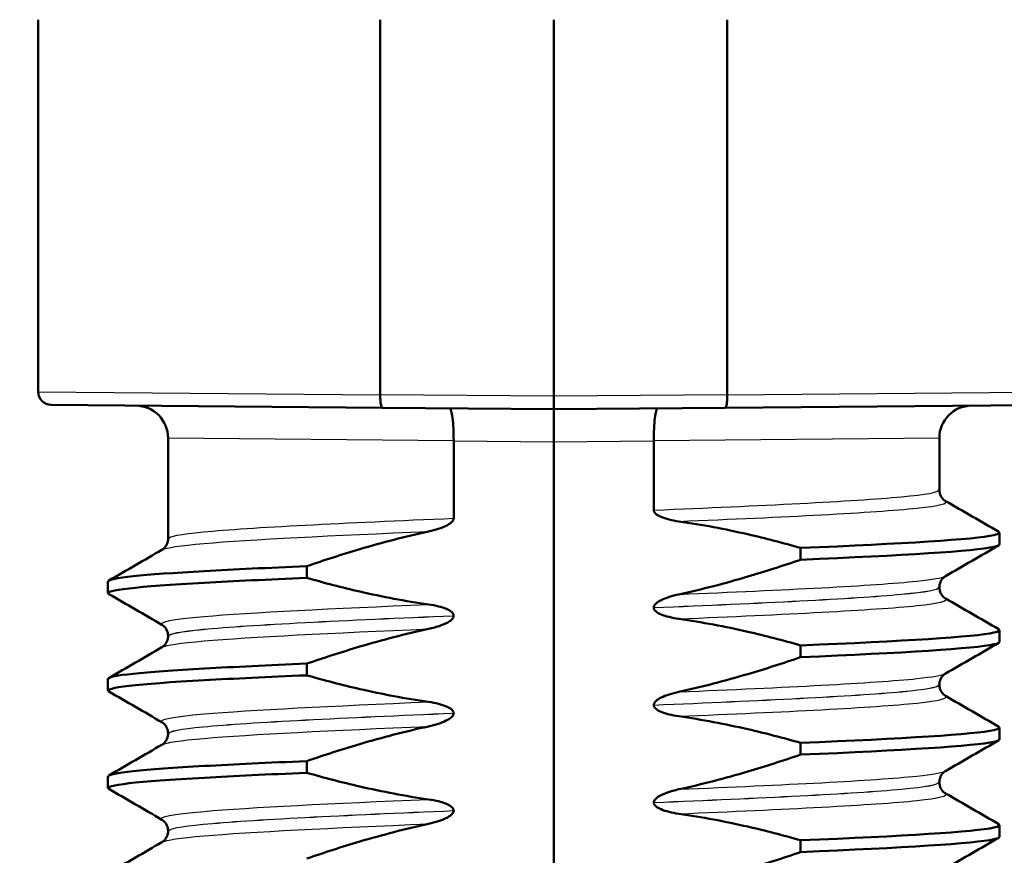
# Model space of a CAD drawing. Header units: millimetres. Extents: x 100 to 2000, y 93 to 2870.
# Tile 11 of 31: x 470 to 485, y 1651 to 1663. Entities that reach past the tile are written whole.
import ezdxf

# ---------------------------------------------------------------- set-up
doc = ezdxf.new("R2010")
doc.units = ezdxf.units.MM
doc.header["$LTSCALE"] = 10
for name, color, linetype, lineweight in [('Dimensions(ISO)', 7, 'Continuous', 25), ('Visible Edges(ISO)', 7, 'Continuous', 50), ('Visible Tangent Edges(ISO)', 7, 'Continuous', 25)]:
    doc.layers.add(name, color=color, linetype=linetype, lineweight=lineweight)
doc.styles.add('Text_3.5mm', font='arial.ttf', dxfattribs={"width": 0.9})
doc.dimstyles.new('KS-STANDARD', dxfattribs={"dimscale": 10, "dimtxt": 3.5, "dimasz": 2.5, "dimexe": 3.175, "dimexo": 0, "dimgap": 0.8, "dimtad": 1, "dimdec": 1, "dimrnd": 1e-08, "dimtxsty": 'Text_3.5mm', "dimcen": 0.09, "dimdle": 10, "dimclrd": 7, "dimclre": 7, "dimclrt": 7, "dimadec": 0, "dimazin": 2, "dimtfac": 0.714286, "dimtdec": 4, "dimtmove": 0, "dimatfit": 3, "dimfxl": 0, "dimtolj": 1, "dimlwd": 25, "dimlwe": 25, "dimarcsym": 0})

# ---------------------------------------------------------------- blocks, each defined once
blk = doc.blocks.new('*D11')
at = {"layer": 'Defpoints', "color": 0, "linetype": 'Continuous'}
for p in [(644.452, 2039.238), (398.052, 1746.956), (644.452, 1517.118)]:
    blk.add_point(p, dxfattribs=at)
at = {"layer": 'Dimensions(ISO)', "color": 7, "linetype": 'Continuous', "lineweight": 25}
for p, q in [((398.052, 1746.956), (398.052, 2070.988)), ((644.452, 1517.118), (644.452, 2070.988)), ((423.052, 2039.238), (619.452, 2039.238))]:
    blk.add_line(p, q, dxfattribs=at)
at = {"layer": 'Dimensions(ISO)', "color": 7, "linetype": 'Continuous'}
for points in [[(423.052, 2043.404), (423.052, 2035.071), (398.052, 2039.238)], [(619.452, 2043.404), (619.452, 2035.071), (644.452, 2039.238)]]:
    blk.add_solid(points, dxfattribs=at)
at = {"layer": 'Dimensions(ISO)', "color": 7, "linetype": 'Continuous', "lineweight": 25, "insert": (489.196, 2065.108), "char_height": 35, "attachment_point": 4, "style": 'Text_3.5mm'}
blk.add_mtext('\\A1;246', dxfattribs=at)

msp = doc.modelspace()

# ---------------------------------------------------------------- linework, layer by layer
at = {"layer": 'Visible Edges(ISO)'}
for p, q in [((470.112, 1663.456), (470.112, 1657.724)), ((475.38, 1663.456), (475.38, 1657.679)), ((478.052, 1657.656), (478.052, 1663.456)), ((480.725, 1657.679), (480.725, 1663.456)), ((475.38, 1657.679), (475.38, 1657.679)), ((480.725, 1657.679), (480.725, 1657.679)), ((475.414, 1657.479), (470.31, 1657.524)), ((478.052, 1657.456), (478.052, 1657.656)), ((485.794, 1657.524), (480.691, 1657.479)), ((475.414, 1657.479), (478.052, 1657.456)), ((478.052, 1657.456), (480.691, 1657.479)), ((478.052, 1656.956), (478.052, 1657.456)), ((472.112, 1657.012), (472.112, 1655.464)), ((476.511, 1656.969), (476.511, 1656.971)), ((476.511, 1655.777), (476.511, 1656.969)), ((478.052, 1641.956), (478.052, 1656.956)), ((479.594, 1656.971), (479.594, 1656.969)), ((479.594, 1656.969), (479.594, 1655.902)), ((483.992, 1657.012), (483.992, 1656.214)), ((484.918, 1655.374), (484.918, 1655.555)), ((481.855, 1655.32), (481.855, 1655.139)), ((474.25, 1654.859), (474.25, 1655.039)), ((471.186, 1654.624), (471.186, 1654.804)), ((483.992, 1654.714), (483.992, 1654.713)), ((479.594, 1654.402), (479.594, 1654.401)), ((476.511, 1654.276), (476.511, 1654.277)), ((484.918, 1653.873), (484.918, 1654.054)), ((472.112, 1653.964), (472.112, 1653.963)), ((481.855, 1653.819), (481.855, 1653.638)), ((474.25, 1653.358), (474.25, 1653.538)), ((471.186, 1653.123), (471.186, 1653.303)), ((483.992, 1653.213), (483.992, 1653.212)), ((479.594, 1652.901), (479.594, 1652.9)), ((476.511, 1652.775), (476.511, 1652.776)), ((484.918, 1652.372), (484.918, 1652.553)), ((472.112, 1652.463), (472.112, 1652.462)), ((481.855, 1652.318), (481.855, 1652.137)), ((474.25, 1651.857), (474.25, 1652.037)), ((471.186, 1651.622), (471.186, 1651.802)), ((483.992, 1651.712), (483.992, 1651.711)), ((479.594, 1651.4), (479.594, 1651.399)), ((476.511, 1651.274), (476.511, 1651.275)), ((484.918, 1650.871), (484.918, 1651.052)), ((472.112, 1650.962), (472.112, 1650.961)), ((481.855, 1650.817), (481.855, 1650.636))]:
    msp.add_line(p, q, dxfattribs=at)
for centre, radius, start, end in [((470.312, 1657.724), 0.2, 180, 269.5), ((471.612, 1657.012), 0.5, 0, 89.5), ((484.492, 1657.012), 0.5, 90.5, 180)]:
    msp.add_arc(centre, radius, start, end, dxfattribs=at)
for points, knots in [([(475.414, 1657.479), (475.414, 1657.479), (475.413, 1657.479), (475.409, 1657.479), (475.404, 1657.485), (475.395, 1657.506), (475.392, 1657.521), (475.385, 1657.558), (475.383, 1657.58), (475.38, 1657.628), (475.379, 1657.653), (475.38, 1657.679)], [-0.00014766, -0.00014766, -0.00014766, -0.00014766, 0, 0, 0.00817129, 0.00817129, 0.01605744, 0.01605744, 0.02382977, 0.02382977, 0.03154517, 0.03154517, 0.03154517, 0.03154517]), ([(480.691, 1657.479), (480.691, 1657.479), (480.691, 1657.479), (480.696, 1657.479), (480.701, 1657.485), (480.709, 1657.506), (480.713, 1657.521), (480.719, 1657.558), (480.721, 1657.58), (480.724, 1657.628), (480.725, 1657.653), (480.725, 1657.679)], [-0.03167383, -0.03167383, -0.03167383, -0.03167383, -0.03152626, -0.03152626, -0.02335987, -0.02335987, -0.01547845, -0.01547845, -0.00771078, -0.00771078, 0, 0, 0, 0]), ([(476.448, 1657.47), (476.449, 1657.47), (476.449, 1657.47), (476.458, 1657.469), (476.466, 1657.456), (476.482, 1657.403), (476.489, 1657.366), (476.5, 1657.274), (476.505, 1657.219), (476.51, 1657.099), (476.511, 1657.035), (476.511, 1656.971)], [-0.07896675, -0.07896675, -0.07896675, -0.07896675, -0.0786466, -0.0786466, -0.0584869, -0.0584869, -0.03885468, -0.03885468, -0.01938505, -0.01938505, 0, 0, 0, 0]), ([(479.656, 1657.47), (479.656, 1657.47), (479.656, 1657.47), (479.647, 1657.469), (479.638, 1657.456), (479.623, 1657.403), (479.616, 1657.366), (479.604, 1657.274), (479.6, 1657.219), (479.594, 1657.099), (479.593, 1657.035), (479.594, 1656.971)], [-0.00032025, -0.00032025, -0.00032025, -0.00032025, 0, 0, 0.02016604, 0.02016604, 0.03980443, 0.03980443, 0.05928019, 0.05928019, 0.07867133, 0.07867133, 0.07867133, 0.07867133]), ([(483.992, 1656.214), (483.992, 1656.18), (484.002, 1656.146), (484.027, 1656.097), (484.041, 1656.08), (484.067, 1656.055), (484.077, 1656.049), (484.085, 1656.044), (484.086, 1656.043), (484.087, 1656.043)], [0, 0, 0, 0, 0.01563679, 0.01563679, 0.02960477, 0.02960477, 0.04518607, 0.04518607, 0.04675566, 0.04675566, 0.04675566, 0.04675566]), ([(479.594, 1655.902), (479.594, 1655.897), (479.594, 1655.892), (479.597, 1655.883), (479.599, 1655.878), (479.606, 1655.864), (479.614, 1655.855), (479.645, 1655.826), (479.677, 1655.81), (479.775, 1655.768), (479.872, 1655.744), (479.98, 1655.729)], [-0.05473825, -0.05473825, -0.05473825, -0.05473825, -0.05269081, -0.05269081, -0.05054514, -0.05054514, -0.04561181, -0.04561181, -0.03251755, -0.03251755, 0, 0, 0, 0]), ([(476.125, 1655.574), (476.231, 1655.597), (476.327, 1655.628), (476.423, 1655.676), (476.452, 1655.693), (476.484, 1655.721), (476.494, 1655.731), (476.504, 1655.748), (476.507, 1655.754), (476.509, 1655.762), (476.51, 1655.765), (476.511, 1655.77), (476.511, 1655.771), (476.511, 1655.773), (476.511, 1655.774), (476.511, 1655.775), (476.511, 1655.775), (476.511, 1655.776), (476.511, 1655.776), (476.511, 1655.777)], [-0.03978694, -0.03978694, -0.03978694, -0.03978694, -0.01651478, -0.01651478, -0.0075637, -0.0075637, -0.00358267, -0.00358267, -0.00171374, -0.00171374, -0.00084489, -0.00084489, -0.00042059, -0.00042059, -0.00020999, -0.00020999, -0.00010493, -0.00010493, 0, 0, 0, 0]), ([(479.98, 1655.729), (480.336, 1655.678), (480.69, 1655.611), (481.314, 1655.468), (481.586, 1655.397), (481.855, 1655.32)], [-0.1920259, -0.1920259, -0.1920259, -0.1920259, -0.0840256, -0.0840256, 0, 0, 0, 0]), ([(474.25, 1655.039), (474.519, 1655.132), (474.79, 1655.22), (475.414, 1655.404), (475.768, 1655.496), (476.125, 1655.574)], [-0.1951068, -0.1951068, -0.1951068, -0.1951068, -0.109617, -0.109617, 0, 0, 0, 0]), ([(481.855, 1655.32), (483.43, 1655.385), (484.537, 1655.451), (484.833, 1655.517), (484.911, 1655.534), (484.933, 1655.552), (484.901, 1655.569)], [52.423241, 52.423241, 52.423241, 52.423241, 53.249787, 53.249787, 53.249787, 53.467266, 53.467266, 53.467266, 53.467266]), ([(472.018, 1655.292), (472.025, 1655.297), (472.036, 1655.303), (472.06, 1655.327), (472.072, 1655.34), (472.098, 1655.383), (472.11, 1655.417), (472.112, 1655.456), (472.112, 1655.46), (472.112, 1655.464)], [0, 0, 0, 0, 0.01675146, 0.01675146, 0.02873921, 0.02873921, 0.0449543, 0.0449543, 0.04675997, 0.04675997, 0.04675997, 0.04675997]), ([(481.855, 1655.139), (483.43, 1655.205), (484.537, 1655.271), (484.833, 1655.337), (484.89, 1655.349), (484.917, 1655.362), (484.915, 1655.374)], [52.4232414, 52.4232414, 52.4232414, 52.4232414, 53.2497872, 53.2497872, 53.2497872, 53.4070751, 53.4070751, 53.4070751, 53.4070751]), ([(481.855, 1655.139), (481.586, 1655.047), (481.314, 1654.959), (480.691, 1654.775), (480.337, 1654.682), (479.98, 1654.605)], [-0.1951068, -0.1951068, -0.1951068, -0.1951068, -0.109617, -0.109617, 0, 0, 0, 0]), ([(471.189, 1654.804), (471.196, 1654.858), (471.72, 1654.911), (472.675, 1654.964), (473.12, 1654.989), (473.653, 1655.014), (474.25, 1655.039)], [50.2654825, 50.2654825, 50.2654825, 50.2654825, 50.9364829, 50.9364829, 50.9364829, 51.2493161, 51.2493161, 51.2493161, 51.2493161]), ([(471.2, 1654.61), (471.105, 1654.668), (471.634, 1654.726), (472.675, 1654.784), (473.12, 1654.809), (473.653, 1654.834), (474.25, 1654.859)], [50.205291, 50.205291, 50.205291, 50.205291, 50.936483, 50.936483, 50.936483, 51.249316, 51.249316, 51.249316, 51.249316]), ([(476.125, 1654.45), (475.768, 1654.5), (475.414, 1654.568), (474.79, 1654.711), (474.519, 1654.782), (474.25, 1654.859)], [-0.1920259, -0.1920259, -0.1920259, -0.1920259, -0.0840256, -0.0840256, 0, 0, 0, 0]), ([(484.087, 1654.886), (484.079, 1654.882), (484.068, 1654.875), (484.044, 1654.852), (484.032, 1654.838), (484.007, 1654.796), (483.995, 1654.762), (483.992, 1654.722), (483.992, 1654.718), (483.992, 1654.714)], [0, 0, 0, 0, 0.01675146, 0.01675146, 0.02873921, 0.02873921, 0.0449543, 0.0449543, 0.04675997, 0.04675997, 0.04675997, 0.04675997]), ([(483.992, 1654.713), (483.992, 1654.679), (484.002, 1654.645), (484.027, 1654.596), (484.041, 1654.579), (484.067, 1654.554), (484.077, 1654.548), (484.085, 1654.543), (484.086, 1654.542), (484.087, 1654.542)], [0, 0, 0, 0, 0.01563679, 0.01563679, 0.02960477, 0.02960477, 0.04518607, 0.04518607, 0.04675566, 0.04675566, 0.04675566, 0.04675566]), ([(479.98, 1654.605), (479.874, 1654.582), (479.778, 1654.551), (479.682, 1654.503), (479.652, 1654.486), (479.62, 1654.457), (479.611, 1654.447), (479.601, 1654.43), (479.598, 1654.425), (479.595, 1654.416), (479.595, 1654.413), (479.594, 1654.409), (479.594, 1654.408), (479.594, 1654.405), (479.594, 1654.405), (479.594, 1654.404), (479.594, 1654.403), (479.594, 1654.403), (479.594, 1654.402), (479.594, 1654.402)], [-0.03978694, -0.03978694, -0.03978694, -0.03978694, -0.01651478, -0.01651478, -0.0075637, -0.0075637, -0.00358267, -0.00358267, -0.00171374, -0.00171374, -0.00084489, -0.00084489, -0.00042059, -0.00042059, -0.00020999, -0.00020999, -0.00010493, -0.00010493, 0, 0, 0, 0]), ([(476.511, 1654.277), (476.511, 1654.281), (476.51, 1654.286), (476.508, 1654.296), (476.506, 1654.3), (476.498, 1654.315), (476.49, 1654.324), (476.459, 1654.352), (476.427, 1654.369), (476.329, 1654.41), (476.232, 1654.434), (476.125, 1654.45)], [-0.05473825, -0.05473825, -0.05473825, -0.05473825, -0.05269081, -0.05269081, -0.05054514, -0.05054514, -0.04561181, -0.04561181, -0.03251755, -0.03251755, 0, 0, 0, 0]), ([(479.594, 1654.401), (479.594, 1654.396), (479.594, 1654.391), (479.597, 1654.382), (479.599, 1654.377), (479.606, 1654.363), (479.614, 1654.354), (479.645, 1654.325), (479.677, 1654.309), (479.775, 1654.267), (479.872, 1654.243), (479.98, 1654.228)], [-0.05473825, -0.05473825, -0.05473825, -0.05473825, -0.05269081, -0.05269081, -0.05054514, -0.05054514, -0.04561181, -0.04561181, -0.03251755, -0.03251755, 0, 0, 0, 0]), ([(476.125, 1654.073), (476.187, 1654.086), (476.251, 1654.104), (476.365, 1654.145), (476.413, 1654.167), (476.464, 1654.202), (476.48, 1654.214), (476.498, 1654.236), (476.503, 1654.245), (476.509, 1654.261), (476.511, 1654.268), (476.511, 1654.276)], [-0.03714578, -0.03714578, -0.03714578, -0.03714578, -0.02352479, -0.02352479, -0.01076423, -0.01076423, -0.00516478, -0.00516478, -0.00220521, -0.00220521, 0, 0, 0, 0]), ([(479.98, 1654.228), (480.336, 1654.177), (480.69, 1654.11), (481.314, 1653.967), (481.586, 1653.896), (481.855, 1653.819)], [-0.1920259, -0.1920259, -0.1920259, -0.1920259, -0.0840256, -0.0840256, 0, 0, 0, 0]), ([(472.112, 1653.964), (472.112, 1653.998), (472.103, 1654.032), (472.078, 1654.081), (472.063, 1654.098), (472.038, 1654.123), (472.027, 1654.13), (472.019, 1654.135), (472.019, 1654.135), (472.018, 1654.136)], [0, 0, 0, 0, 0.01563679, 0.01563679, 0.02960477, 0.02960477, 0.04518607, 0.04518607, 0.04675566, 0.04675566, 0.04675566, 0.04675566]), ([(474.25, 1653.538), (474.519, 1653.631), (474.79, 1653.719), (475.414, 1653.903), (475.768, 1653.995), (476.125, 1654.073)], [-0.1951068, -0.1951068, -0.1951068, -0.1951068, -0.109617, -0.109617, 0, 0, 0, 0]), ([(481.855, 1653.819), (483.43, 1653.884), (484.537, 1653.95), (484.833, 1654.016), (484.911, 1654.033), (484.933, 1654.051), (484.901, 1654.068)], [46.140056, 46.140056, 46.140056, 46.140056, 46.966602, 46.966602, 46.966602, 47.184081, 47.184081, 47.184081, 47.184081]), ([(472.018, 1653.791), (472.025, 1653.796), (472.036, 1653.802), (472.06, 1653.826), (472.072, 1653.839), (472.098, 1653.882), (472.11, 1653.916), (472.112, 1653.955), (472.112, 1653.959), (472.112, 1653.963)], [0, 0, 0, 0, 0.01675146, 0.01675146, 0.02873921, 0.02873921, 0.0449543, 0.0449543, 0.04675997, 0.04675997, 0.04675997, 0.04675997]), ([(481.855, 1653.638), (483.43, 1653.704), (484.537, 1653.77), (484.833, 1653.836), (484.89, 1653.848), (484.917, 1653.861), (484.915, 1653.873)], [46.1400561, 46.1400561, 46.1400561, 46.1400561, 46.9666019, 46.9666019, 46.9666019, 47.1238898, 47.1238898, 47.1238898, 47.1238898]), ([(481.855, 1653.638), (481.586, 1653.546), (481.314, 1653.458), (480.691, 1653.274), (480.337, 1653.181), (479.98, 1653.104)], [-0.1951068, -0.1951068, -0.1951068, -0.1951068, -0.109617, -0.109617, 0, 0, 0, 0]), ([(471.189, 1653.303), (471.196, 1653.357), (471.72, 1653.41), (472.675, 1653.463), (473.12, 1653.488), (473.653, 1653.513), (474.25, 1653.538)], [43.9822972, 43.9822972, 43.9822972, 43.9822972, 44.6532976, 44.6532976, 44.6532976, 44.9661308, 44.9661308, 44.9661308, 44.9661308]), ([(471.2, 1653.109), (471.105, 1653.167), (471.634, 1653.225), (472.675, 1653.283), (473.12, 1653.308), (473.653, 1653.333), (474.25, 1653.358)], [43.922106, 43.922106, 43.922106, 43.922106, 44.653298, 44.653298, 44.653298, 44.966131, 44.966131, 44.966131, 44.966131]), ([(476.125, 1652.949), (475.768, 1652.999), (475.414, 1653.067), (474.79, 1653.21), (474.519, 1653.281), (474.25, 1653.358)], [-0.1920259, -0.1920259, -0.1920259, -0.1920259, -0.0840256, -0.0840256, 0, 0, 0, 0]), ([(484.087, 1653.385), (484.079, 1653.381), (484.068, 1653.374), (484.044, 1653.351), (484.032, 1653.337), (484.007, 1653.295), (483.995, 1653.261), (483.992, 1653.221), (483.992, 1653.217), (483.992, 1653.213)], [0, 0, 0, 0, 0.01675146, 0.01675146, 0.02873921, 0.02873921, 0.0449543, 0.0449543, 0.04675997, 0.04675997, 0.04675997, 0.04675997]), ([(483.992, 1653.212), (483.992, 1653.178), (484.002, 1653.144), (484.027, 1653.095), (484.041, 1653.078), (484.067, 1653.053), (484.077, 1653.047), (484.085, 1653.042), (484.086, 1653.041), (484.087, 1653.041)], [0, 0, 0, 0, 0.01563679, 0.01563679, 0.02960477, 0.02960477, 0.04518607, 0.04518607, 0.04675566, 0.04675566, 0.04675566, 0.04675566]), ([(479.98, 1653.104), (479.874, 1653.081), (479.778, 1653.05), (479.682, 1653.002), (479.652, 1652.985), (479.62, 1652.956), (479.611, 1652.946), (479.601, 1652.929), (479.598, 1652.924), (479.595, 1652.915), (479.595, 1652.912), (479.594, 1652.908), (479.594, 1652.907), (479.594, 1652.904), (479.594, 1652.904), (479.594, 1652.903), (479.594, 1652.902), (479.594, 1652.902), (479.594, 1652.901), (479.594, 1652.901)], [-0.03978694, -0.03978694, -0.03978694, -0.03978694, -0.01651478, -0.01651478, -0.0075637, -0.0075637, -0.00358267, -0.00358267, -0.00171374, -0.00171374, -0.00084489, -0.00084489, -0.00042059, -0.00042059, -0.00020999, -0.00020999, -0.00010493, -0.00010493, 0, 0, 0, 0]), ([(476.511, 1652.776), (476.511, 1652.78), (476.51, 1652.785), (476.508, 1652.795), (476.506, 1652.799), (476.498, 1652.814), (476.49, 1652.823), (476.459, 1652.851), (476.427, 1652.868), (476.329, 1652.909), (476.232, 1652.933), (476.125, 1652.949)], [-0.05473825, -0.05473825, -0.05473825, -0.05473825, -0.05269081, -0.05269081, -0.05054514, -0.05054514, -0.04561181, -0.04561181, -0.03251755, -0.03251755, 0, 0, 0, 0]), ([(479.594, 1652.9), (479.594, 1652.895), (479.594, 1652.89), (479.597, 1652.881), (479.599, 1652.876), (479.606, 1652.862), (479.614, 1652.853), (479.645, 1652.824), (479.677, 1652.808), (479.775, 1652.766), (479.872, 1652.742), (479.98, 1652.727)], [-0.05473825, -0.05473825, -0.05473825, -0.05473825, -0.05269081, -0.05269081, -0.05054514, -0.05054514, -0.04561181, -0.04561181, -0.03251755, -0.03251755, 0, 0, 0, 0]), ([(476.125, 1652.572), (476.231, 1652.595), (476.327, 1652.626), (476.423, 1652.674), (476.452, 1652.691), (476.484, 1652.719), (476.494, 1652.729), (476.504, 1652.746), (476.507, 1652.752), (476.509, 1652.76), (476.51, 1652.763), (476.511, 1652.768), (476.511, 1652.769), (476.511, 1652.771), (476.511, 1652.772), (476.511, 1652.773), (476.511, 1652.773), (476.511, 1652.774), (476.511, 1652.774), (476.511, 1652.775)], [-0.03978694, -0.03978694, -0.03978694, -0.03978694, -0.01651478, -0.01651478, -0.0075637, -0.0075637, -0.00358267, -0.00358267, -0.00171374, -0.00171374, -0.00084489, -0.00084489, -0.00042059, -0.00042059, -0.00020999, -0.00020999, -0.00010493, -0.00010493, 0, 0, 0, 0]), ([(479.98, 1652.727), (480.336, 1652.676), (480.69, 1652.609), (481.314, 1652.466), (481.586, 1652.395), (481.855, 1652.318)], [-0.1920259, -0.1920259, -0.1920259, -0.1920259, -0.0840256, -0.0840256, 0, 0, 0, 0]), ([(472.112, 1652.463), (472.112, 1652.497), (472.103, 1652.531), (472.078, 1652.58), (472.063, 1652.597), (472.038, 1652.622), (472.027, 1652.629), (472.019, 1652.634), (472.019, 1652.634), (472.018, 1652.635)], [0, 0, 0, 0, 0.01563679, 0.01563679, 0.02960477, 0.02960477, 0.04518607, 0.04518607, 0.04675566, 0.04675566, 0.04675566, 0.04675566]), ([(474.25, 1652.037), (474.519, 1652.13), (474.79, 1652.218), (475.414, 1652.402), (475.768, 1652.494), (476.125, 1652.572)], [-0.1951068, -0.1951068, -0.1951068, -0.1951068, -0.109617, -0.109617, 0, 0, 0, 0]), ([(481.855, 1652.318), (483.43, 1652.383), (484.537, 1652.449), (484.833, 1652.515), (484.911, 1652.532), (484.933, 1652.55), (484.901, 1652.567)], [39.856871, 39.856871, 39.856871, 39.856871, 40.683417, 40.683417, 40.683417, 40.900896, 40.900896, 40.900896, 40.900896]), ([(472.018, 1652.29), (472.025, 1652.295), (472.036, 1652.301), (472.06, 1652.325), (472.072, 1652.338), (472.098, 1652.381), (472.11, 1652.415), (472.112, 1652.454), (472.112, 1652.458), (472.112, 1652.462)], [0, 0, 0, 0, 0.01675146, 0.01675146, 0.02873921, 0.02873921, 0.0449543, 0.0449543, 0.04675997, 0.04675997, 0.04675997, 0.04675997]), ([(481.855, 1652.137), (483.43, 1652.203), (484.537, 1652.269), (484.833, 1652.335), (484.89, 1652.347), (484.917, 1652.36), (484.915, 1652.372)], [39.8568708, 39.8568708, 39.8568708, 39.8568708, 40.6834166, 40.6834166, 40.6834166, 40.8407045, 40.8407045, 40.8407045, 40.8407045]), ([(481.855, 1652.137), (481.586, 1652.045), (481.314, 1651.957), (480.691, 1651.773), (480.337, 1651.68), (479.98, 1651.603)], [-0.1951068, -0.1951068, -0.1951068, -0.1951068, -0.109617, -0.109617, 0, 0, 0, 0]), ([(471.189, 1651.802), (471.196, 1651.856), (471.72, 1651.909), (472.675, 1651.962), (473.12, 1651.987), (473.653, 1652.012), (474.25, 1652.037)], [37.6991118, 37.6991118, 37.6991118, 37.6991118, 38.3701123, 38.3701123, 38.3701123, 38.6829455, 38.6829455, 38.6829455, 38.6829455]), ([(471.2, 1651.608), (471.105, 1651.666), (471.634, 1651.724), (472.675, 1651.782), (473.12, 1651.807), (473.653, 1651.832), (474.25, 1651.857)], [37.638921, 37.638921, 37.638921, 37.638921, 38.370112, 38.370112, 38.370112, 38.682946, 38.682946, 38.682946, 38.682946]), ([(476.125, 1651.448), (475.768, 1651.498), (475.414, 1651.566), (474.79, 1651.709), (474.519, 1651.78), (474.25, 1651.857)], [-0.1920259, -0.1920259, -0.1920259, -0.1920259, -0.0840256, -0.0840256, 0, 0, 0, 0]), ([(484.087, 1651.884), (484.079, 1651.88), (484.068, 1651.873), (484.044, 1651.85), (484.032, 1651.836), (484.007, 1651.794), (483.995, 1651.76), (483.992, 1651.72), (483.992, 1651.716), (483.992, 1651.712)], [0, 0, 0, 0, 0.01675146, 0.01675146, 0.02873921, 0.02873921, 0.0449543, 0.0449543, 0.04675997, 0.04675997, 0.04675997, 0.04675997]), ([(483.992, 1651.711), (483.992, 1651.677), (484.002, 1651.643), (484.027, 1651.594), (484.041, 1651.577), (484.067, 1651.552), (484.077, 1651.546), (484.085, 1651.541), (484.086, 1651.54), (484.087, 1651.54)], [0, 0, 0, 0, 0.01563679, 0.01563679, 0.02960477, 0.02960477, 0.04518607, 0.04518607, 0.04675566, 0.04675566, 0.04675566, 0.04675566]), ([(479.98, 1651.603), (479.918, 1651.589), (479.854, 1651.572), (479.739, 1651.531), (479.691, 1651.508), (479.641, 1651.474), (479.625, 1651.461), (479.607, 1651.439), (479.601, 1651.431), (479.595, 1651.414), (479.594, 1651.407), (479.594, 1651.4)], [-0.03714578, -0.03714578, -0.03714578, -0.03714578, -0.02352479, -0.02352479, -0.01076423, -0.01076423, -0.00516478, -0.00516478, -0.00220521, -0.00220521, 0, 0, 0, 0]), ([(476.511, 1651.275), (476.511, 1651.279), (476.51, 1651.284), (476.508, 1651.294), (476.506, 1651.298), (476.498, 1651.313), (476.49, 1651.322), (476.459, 1651.35), (476.427, 1651.367), (476.329, 1651.408), (476.232, 1651.432), (476.125, 1651.448)], [-0.05473825, -0.05473825, -0.05473825, -0.05473825, -0.05269081, -0.05269081, -0.05054514, -0.05054514, -0.04561181, -0.04561181, -0.03251755, -0.03251755, 0, 0, 0, 0]), ([(479.594, 1651.399), (479.594, 1651.394), (479.594, 1651.389), (479.597, 1651.38), (479.599, 1651.375), (479.606, 1651.361), (479.614, 1651.352), (479.645, 1651.323), (479.677, 1651.307), (479.775, 1651.265), (479.872, 1651.241), (479.98, 1651.226)], [-0.05473825, -0.05473825, -0.05473825, -0.05473825, -0.05269081, -0.05269081, -0.05054514, -0.05054514, -0.04561181, -0.04561181, -0.03251755, -0.03251755, 0, 0, 0, 0]), ([(476.125, 1651.071), (476.231, 1651.094), (476.327, 1651.125), (476.423, 1651.173), (476.452, 1651.19), (476.484, 1651.218), (476.494, 1651.228), (476.504, 1651.245), (476.507, 1651.251), (476.509, 1651.259), (476.51, 1651.262), (476.511, 1651.267), (476.511, 1651.268), (476.511, 1651.27), (476.511, 1651.271), (476.511, 1651.272), (476.511, 1651.272), (476.511, 1651.273), (476.511, 1651.273), (476.511, 1651.274)], [-0.03978694, -0.03978694, -0.03978694, -0.03978694, -0.01651478, -0.01651478, -0.0075637, -0.0075637, -0.00358267, -0.00358267, -0.00171374, -0.00171374, -0.00084489, -0.00084489, -0.00042059, -0.00042059, -0.00020999, -0.00020999, -0.00010493, -0.00010493, 0, 0, 0, 0]), ([(479.98, 1651.226), (480.336, 1651.175), (480.69, 1651.108), (481.314, 1650.965), (481.586, 1650.894), (481.855, 1650.817)], [-0.1920259, -0.1920259, -0.1920259, -0.1920259, -0.0840256, -0.0840256, 0, 0, 0, 0]), ([(472.112, 1650.962), (472.112, 1650.996), (472.103, 1651.03), (472.078, 1651.079), (472.063, 1651.096), (472.038, 1651.121), (472.027, 1651.128), (472.019, 1651.133), (472.019, 1651.133), (472.018, 1651.134)], [0, 0, 0, 0, 0.01563679, 0.01563679, 0.02960477, 0.02960477, 0.04518607, 0.04518607, 0.04675566, 0.04675566, 0.04675566, 0.04675566]), ([(474.25, 1650.536), (474.519, 1650.629), (474.79, 1650.717), (475.414, 1650.901), (475.768, 1650.993), (476.125, 1651.071)], [-0.1951068, -0.1951068, -0.1951068, -0.1951068, -0.109617, -0.109617, 0, 0, 0, 0]), ([(481.855, 1650.817), (483.43, 1650.882), (484.537, 1650.948), (484.833, 1651.014), (484.911, 1651.031), (484.933, 1651.049), (484.901, 1651.066)], [33.573686, 33.573686, 33.573686, 33.573686, 34.400231, 34.400231, 34.400231, 34.61771, 34.61771, 34.61771, 34.61771]), ([(472.018, 1650.789), (472.025, 1650.794), (472.036, 1650.8), (472.06, 1650.824), (472.072, 1650.837), (472.098, 1650.88), (472.11, 1650.914), (472.112, 1650.953), (472.112, 1650.957), (472.112, 1650.961)], [0, 0, 0, 0, 0.01675146, 0.01675146, 0.02873921, 0.02873921, 0.0449543, 0.0449543, 0.04675997, 0.04675997, 0.04675997, 0.04675997]), ([(481.855, 1650.636), (483.43, 1650.702), (484.537, 1650.768), (484.833, 1650.834), (484.89, 1650.846), (484.917, 1650.859), (484.915, 1650.871)], [33.5736855, 33.5736855, 33.5736855, 33.5736855, 34.4002313, 34.4002313, 34.4002313, 34.5575192, 34.5575192, 34.5575192, 34.5575192]), ([(481.855, 1650.636), (481.586, 1650.544), (481.314, 1650.456), (480.691, 1650.272), (480.337, 1650.179), (479.98, 1650.102)], [-0.1951068, -0.1951068, -0.1951068, -0.1951068, -0.109617, -0.109617, 0, 0, 0, 0])]:
    msp.add_open_spline(points, degree=3, knots=knots, dxfattribs=at)
for points in [[(484.087, 1656.043), (484.36, 1655.885), (484.633, 1655.727), (484.906, 1655.569)], [(471.199, 1654.818), (471.472, 1654.976), (471.745, 1655.134), (472.018, 1655.292)], [(484.906, 1655.36), (484.633, 1655.202), (484.36, 1655.044), (484.087, 1654.886)], [(472.018, 1654.136), (471.745, 1654.294), (471.472, 1654.452), (471.199, 1654.61)], [(484.087, 1654.542), (484.36, 1654.384), (484.633, 1654.226), (484.906, 1654.068)], [(471.199, 1653.317), (471.472, 1653.475), (471.745, 1653.633), (472.018, 1653.791)], [(484.906, 1653.859), (484.633, 1653.701), (484.36, 1653.543), (484.087, 1653.385)], [(472.018, 1652.635), (471.745, 1652.793), (471.472, 1652.951), (471.199, 1653.109)], [(484.087, 1653.041), (484.36, 1652.883), (484.633, 1652.725), (484.906, 1652.567)], [(471.199, 1651.816), (471.472, 1651.974), (471.745, 1652.132), (472.018, 1652.29)], [(484.906, 1652.358), (484.633, 1652.2), (484.36, 1652.042), (484.087, 1651.884)], [(472.018, 1651.134), (471.745, 1651.292), (471.472, 1651.45), (471.199, 1651.608)], [(484.087, 1651.54), (484.36, 1651.382), (484.633, 1651.224), (484.906, 1651.066)], [(484.906, 1650.857), (484.633, 1650.699), (484.36, 1650.541), (484.087, 1650.383)], [(471.199, 1650.315), (471.472, 1650.473), (471.745, 1650.631), (472.018, 1650.789)]]:
    msp.add_open_spline(points, degree=3, dxfattribs=at)
at = {"layer": 'Visible Tangent Edges(ISO)'}
for p, q in [((470.112, 1657.724), (475.38, 1657.679)), ((478.052, 1657.656), (475.38, 1657.679)), ((480.725, 1657.679), (478.052, 1657.656)), ((480.725, 1657.679), (485.992, 1657.724)), ((476.511, 1656.971), (472.112, 1657.012)), ((476.511, 1656.969), (478.052, 1656.956)), ((478.052, 1656.956), (479.594, 1656.969)), ((483.992, 1657.012), (479.594, 1656.971))]:
    msp.add_line(p, q, dxfattribs=at)
for points, knots in [([(479.594, 1655.902), (481.24, 1655.971), (482.671, 1656.039), (483.408, 1656.108), (483.791, 1656.143), (483.983, 1656.179), (483.983, 1656.214)], [52.09876, 52.09876, 52.09876, 52.09876, 52.959823, 52.959823, 52.959823, 53.407075, 53.407075, 53.407075, 53.407075]), ([(479.98, 1655.729), (481.616, 1655.797), (482.99, 1655.865), (483.646, 1655.933), (483.998, 1655.97), (484.14, 1656.006), (484.078, 1656.043)], [52.160598, 52.160598, 52.160598, 52.160598, 53.016916, 53.016916, 53.016916, 53.475378, 53.475378, 53.475378, 53.475378]), ([(472.121, 1655.464), (472.121, 1655.498), (472.299, 1655.533), (472.654, 1655.567), (473.38, 1655.637), (474.832, 1655.707), (476.511, 1655.777)], [50.265482, 50.265482, 50.265482, 50.265482, 50.696014, 50.696014, 50.696014, 51.573797, 51.573797, 51.573797, 51.573797]), ([(472.026, 1655.292), (472.081, 1655.325), (472.295, 1655.357), (472.666, 1655.389), (473.376, 1655.451), (474.645, 1655.512), (476.125, 1655.574)], [50.333785, 50.333785, 50.333785, 50.333785, 50.737778, 50.737778, 50.737778, 51.51196, 51.51196, 51.51196, 51.51196]), ([(479.98, 1654.605), (481.616, 1654.673), (482.99, 1654.741), (483.646, 1654.809), (483.893, 1654.835), (484.037, 1654.86), (484.079, 1654.886)], [52.160598, 52.160598, 52.160598, 52.160598, 53.016916, 53.016916, 53.016916, 53.338772, 53.338772, 53.338772, 53.338772]), ([(479.594, 1654.402), (481.24, 1654.471), (482.671, 1654.539), (483.408, 1654.608), (483.791, 1654.643), (483.983, 1654.679), (483.983, 1654.714)], [52.09876, 52.09876, 52.09876, 52.09876, 52.959823, 52.959823, 52.959823, 53.407075, 53.407075, 53.407075, 53.407075]), ([(479.594, 1654.401), (481.24, 1654.47), (482.671, 1654.538), (483.408, 1654.607), (483.791, 1654.642), (483.983, 1654.678), (483.983, 1654.713)], [45.815575, 45.815575, 45.815575, 45.815575, 46.676638, 46.676638, 46.676638, 47.12389, 47.12389, 47.12389, 47.12389]), ([(479.98, 1654.228), (481.616, 1654.296), (482.99, 1654.364), (483.646, 1654.432), (483.998, 1654.469), (484.14, 1654.505), (484.078, 1654.542)], [45.877412, 45.877412, 45.877412, 45.877412, 46.733731, 46.733731, 46.733731, 47.192192, 47.192192, 47.192192, 47.192192]), ([(472.025, 1654.136), (471.954, 1654.179), (472.17, 1654.222), (472.666, 1654.265), (473.376, 1654.326), (474.645, 1654.388), (476.125, 1654.45)], [50.19718, 50.19718, 50.19718, 50.19718, 50.737778, 50.737778, 50.737778, 51.51196, 51.51196, 51.51196, 51.51196]), ([(472.121, 1653.964), (472.121, 1653.998), (472.299, 1654.033), (472.654, 1654.067), (473.38, 1654.137), (474.832, 1654.207), (476.511, 1654.277)], [50.265482, 50.265482, 50.265482, 50.265482, 50.696014, 50.696014, 50.696014, 51.573797, 51.573797, 51.573797, 51.573797]), ([(472.121, 1653.963), (472.121, 1653.997), (472.299, 1654.032), (472.654, 1654.066), (473.38, 1654.136), (474.832, 1654.206), (476.511, 1654.276)], [43.982297, 43.982297, 43.982297, 43.982297, 44.412828, 44.412828, 44.412828, 45.290612, 45.290612, 45.290612, 45.290612]), ([(472.026, 1653.791), (472.081, 1653.824), (472.295, 1653.856), (472.666, 1653.888), (473.376, 1653.95), (474.645, 1654.011), (476.125, 1654.073)], [44.0506, 44.0506, 44.0506, 44.0506, 44.454593, 44.454593, 44.454593, 45.228775, 45.228775, 45.228775, 45.228775]), ([(479.98, 1653.104), (481.616, 1653.172), (482.99, 1653.24), (483.646, 1653.308), (483.893, 1653.334), (484.037, 1653.359), (484.079, 1653.385)], [45.877412, 45.877412, 45.877412, 45.877412, 46.733731, 46.733731, 46.733731, 47.055587, 47.055587, 47.055587, 47.055587]), ([(479.594, 1652.901), (481.24, 1652.97), (482.671, 1653.038), (483.408, 1653.107), (483.791, 1653.142), (483.983, 1653.178), (483.983, 1653.213)], [45.815575, 45.815575, 45.815575, 45.815575, 46.676638, 46.676638, 46.676638, 47.12389, 47.12389, 47.12389, 47.12389]), ([(479.594, 1652.9), (481.24, 1652.969), (482.671, 1653.037), (483.408, 1653.106), (483.791, 1653.141), (483.983, 1653.177), (483.983, 1653.212)], [39.53239, 39.53239, 39.53239, 39.53239, 40.393452, 40.393452, 40.393452, 40.840704, 40.840704, 40.840704, 40.840704]), ([(479.98, 1652.727), (481.616, 1652.795), (482.99, 1652.863), (483.646, 1652.931), (483.998, 1652.968), (484.14, 1653.004), (484.078, 1653.041)], [39.594227, 39.594227, 39.594227, 39.594227, 40.450546, 40.450546, 40.450546, 40.909007, 40.909007, 40.909007, 40.909007]), ([(472.025, 1652.635), (471.954, 1652.678), (472.17, 1652.721), (472.666, 1652.764), (473.376, 1652.825), (474.645, 1652.887), (476.125, 1652.949)], [43.913994, 43.913994, 43.913994, 43.913994, 44.454593, 44.454593, 44.454593, 45.228775, 45.228775, 45.228775, 45.228775]), ([(472.121, 1652.463), (472.121, 1652.497), (472.299, 1652.532), (472.654, 1652.566), (473.38, 1652.636), (474.832, 1652.706), (476.511, 1652.776)], [43.982297, 43.982297, 43.982297, 43.982297, 44.412828, 44.412828, 44.412828, 45.290612, 45.290612, 45.290612, 45.290612]), ([(472.121, 1652.462), (472.121, 1652.496), (472.299, 1652.531), (472.654, 1652.565), (473.38, 1652.635), (474.832, 1652.705), (476.511, 1652.775)], [37.699112, 37.699112, 37.699112, 37.699112, 38.129643, 38.129643, 38.129643, 39.007427, 39.007427, 39.007427, 39.007427]), ([(472.026, 1652.29), (472.081, 1652.323), (472.295, 1652.355), (472.666, 1652.387), (473.376, 1652.449), (474.645, 1652.51), (476.125, 1652.572)], [37.767415, 37.767415, 37.767415, 37.767415, 38.171407, 38.171407, 38.171407, 38.945589, 38.945589, 38.945589, 38.945589]), ([(479.98, 1651.603), (481.616, 1651.671), (482.99, 1651.739), (483.646, 1651.807), (483.893, 1651.833), (484.037, 1651.858), (484.079, 1651.884)], [39.594227, 39.594227, 39.594227, 39.594227, 40.450546, 40.450546, 40.450546, 40.772402, 40.772402, 40.772402, 40.772402]), ([(479.594, 1651.4), (481.24, 1651.469), (482.671, 1651.537), (483.408, 1651.606), (483.791, 1651.641), (483.983, 1651.677), (483.983, 1651.712)], [39.53239, 39.53239, 39.53239, 39.53239, 40.393452, 40.393452, 40.393452, 40.840704, 40.840704, 40.840704, 40.840704]), ([(479.594, 1651.399), (481.24, 1651.468), (482.671, 1651.536), (483.408, 1651.605), (483.791, 1651.64), (483.983, 1651.676), (483.983, 1651.711)], [33.249204, 33.249204, 33.249204, 33.249204, 34.110267, 34.110267, 34.110267, 34.557519, 34.557519, 34.557519, 34.557519]), ([(479.98, 1651.226), (481.616, 1651.294), (482.99, 1651.362), (483.646, 1651.43), (483.998, 1651.467), (484.14, 1651.503), (484.078, 1651.54)], [33.311042, 33.311042, 33.311042, 33.311042, 34.167361, 34.167361, 34.167361, 34.625822, 34.625822, 34.625822, 34.625822]), ([(472.025, 1651.134), (471.954, 1651.177), (472.17, 1651.22), (472.666, 1651.263), (473.376, 1651.324), (474.645, 1651.386), (476.125, 1651.448)], [37.630809, 37.630809, 37.630809, 37.630809, 38.171407, 38.171407, 38.171407, 38.945589, 38.945589, 38.945589, 38.945589]), ([(472.121, 1650.962), (472.121, 1650.996), (472.299, 1651.031), (472.654, 1651.065), (473.38, 1651.135), (474.832, 1651.205), (476.511, 1651.275)], [37.699112, 37.699112, 37.699112, 37.699112, 38.129643, 38.129643, 38.129643, 39.007427, 39.007427, 39.007427, 39.007427]), ([(472.121, 1650.961), (472.121, 1650.995), (472.299, 1651.03), (472.654, 1651.064), (473.38, 1651.134), (474.832, 1651.204), (476.511, 1651.274)], [31.415927, 31.415927, 31.415927, 31.415927, 31.846458, 31.846458, 31.846458, 32.724241, 32.724241, 32.724241, 32.724241]), ([(472.026, 1650.789), (472.081, 1650.822), (472.295, 1650.854), (472.666, 1650.886), (473.376, 1650.948), (474.645, 1651.009), (476.125, 1651.071)], [31.484229, 31.484229, 31.484229, 31.484229, 31.888222, 31.888222, 31.888222, 32.662404, 32.662404, 32.662404, 32.662404])]:
    msp.add_open_spline(points, degree=3, knots=knots, dxfattribs=at)

# ---------------------------------------------------------------- dimensions: what is measured, and where the dimension line sits
at = {"layer": 'Dimensions(ISO)', "color": 7, "linetype": 'Continuous', "lineweight": 25}
dim = msp.add_linear_dim(base=(644.452, 2039.238), p1=(398.052, 1746.956), p2=(644.452, 1517.118), angle=180, dimstyle='KS-STANDARD', override={"dimgap": 0.8, "dimdec": 0, "dimtol": 0, "dimlim": 0, "dimtp": 0, "dimtm": 0, "dimtdec": 4, "dimtofl": 0, "dimatfit": 1}, dxfattribs=at)
dim.commit()
dim.dimension.update_dxf_attribs({"geometry": '*D11', "text_midpoint": (524.252, 2039.238), "dimtype": 160})

doc.saveas('drawing.dxf')
